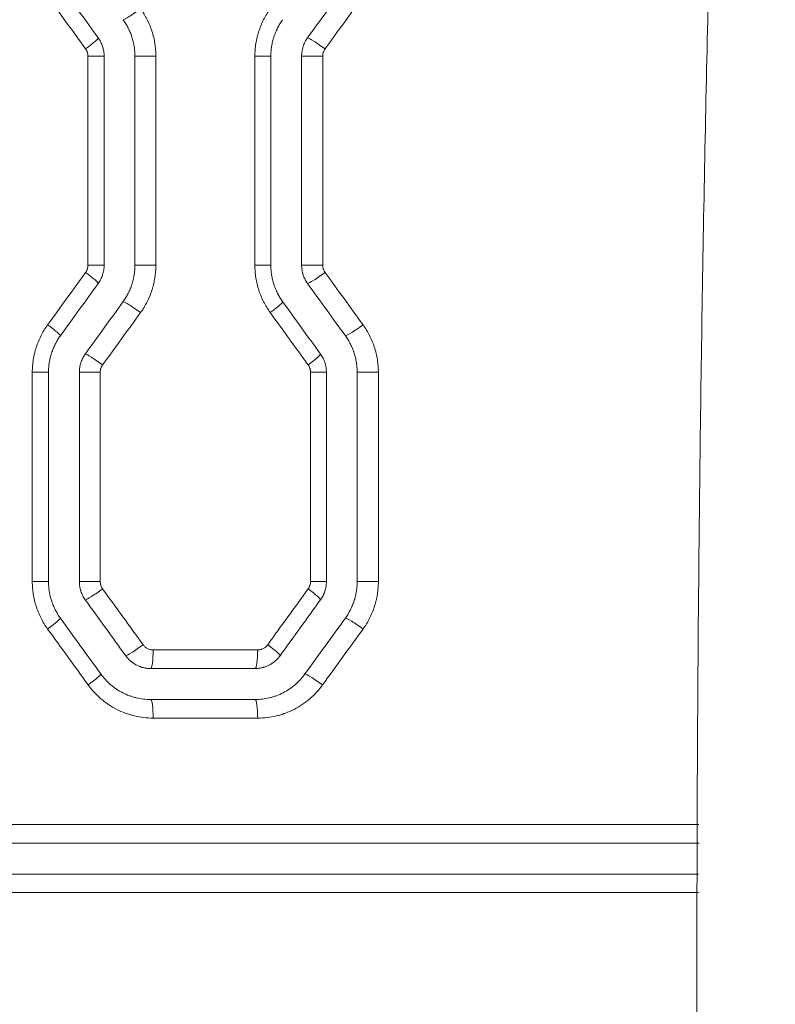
# Model space of a CAD drawing. Header units: millimetres. Extents: x 0 to 594, y 0 to 420.
# Tile 90 of 256: x 182.49 to 188.59, y 321.47 to 329.41. Entities that reach past the tile are written whole.
import ezdxf

# ---------------------------------------------------------------- set-up
doc = ezdxf.new("R2010")
doc.units = ezdxf.units.MM
doc.layers.add('1', color=7, linetype='Continuous', true_color=0xffffff)
doc.styles.add('Arial Unicode MS', font='txt')
doc.dimstyles.get("Standard").update_dxf_attribs({"dimtxt": 0.18, "dimasz": 0.18, "dimexe": 0.18, "dimexo": 0.0625, "dimgap": 0.09, "dimtad": 0, "dimtih": 1, "dimtoh": 1, "dimdec": 4, "dimzin": 0, "dimdsep": 46, "dimtxsty": 'Standard', "dimcen": 0.09, "dimadec": 0, "dimazin": 0, "dimtfac": 1, "dimtdec": 4, "dimtofl": 0, "dimtmove": 0, "dimatfit": 3, "dimfxl": 0, "dimtolj": 1, "dimtzin": 0, "dimarcsym": 0})

# ---------------------------------------------------------------- blocks, each defined once
blk = doc.blocks.new('_U7')
at = {"layer": '1', "color": 18, "lineweight": 13}
for p, q in [((142.2461, 334.5207), (158.2372, 334.5207)), ((156.2372, 334.5207), (156.2372, 246.0979)), ((142.2461, 295.1279), (158.2372, 295.1279)), ((156.2372, 246.0979), (161.2372, 246.0979))]:
    blk.add_line(p, q, dxfattribs=at)
at = {"layer": '1', "color": 18}
for points in [[(156.2372, 334.5207), (157.175, 331.0207), (155.2994, 331.0207)], [(156.2372, 295.1279), (155.2994, 298.6279), (157.175, 298.6279)]]:
    blk.add_solid(points, dxfattribs=at)
at = {"layer": '1', "color": 18, "linetype": 'Continuous', "lineweight": 13, "char_height": 2.5, "attachment_point": 7, "line_spacing_factor": 1.047437, "style": 'Arial Unicode MS'}
for s, insert in [('\\fArial Unicode MS|b0|i0;\\W1.0000;0.8', (162.8697, 244.2152)), ('\\fArial Unicode MS|b0|i0;\\W1.0000;CTRS', (169.9747, 244.2152)), ('\\fArial Unicode MS|b0|i0;\\W1.0000;FWD LIFTING POINTS ', (162.8697, 239.1709))]:
    blk.add_mtext(s, dxfattribs=dict(at, insert=insert))

msp = doc.modelspace()

# ---------------------------------------------------------------- linework, layer by layer
at = {"layer": '1', "color": 155, "linetype": 'Continuous', "lineweight": 13}
for p, q in [((183.0418, 329.1175), (183.1724, 329.1175)), ((183.0418, 327.4324), (183.0418, 329.1175)), ((183.5896, 329.1175), (183.4208, 329.1175)), ((183.5896, 329.1175), (183.5896, 327.4324)), ((184.388, 329.1175), (184.5168, 329.1175)), ((184.388, 327.4324), (184.388, 329.1175)), ((184.9354, 329.1175), (184.765, 329.1175)), ((184.9354, 329.1175), (184.9354, 327.4324)), ((183.0418, 327.4324), (183.1724, 327.4324)), ((183.5896, 327.4324), (183.4208, 327.4324)), ((184.388, 327.4324), (184.5168, 327.4324)), ((184.9354, 327.4324), (184.765, 327.4324)), ((182.5929, 326.5693), (182.7241, 326.5693)), ((182.5929, 324.8818), (182.5929, 326.5693)), ((183.1408, 326.5693), (182.9726, 326.5693)), ((183.1408, 326.5693), (183.1408, 324.8818)), ((184.8366, 326.5693), (184.9648, 326.5693)), ((184.8366, 324.8818), (184.8366, 326.5693)), ((185.3839, 326.5693), (185.213, 326.5693)), ((185.3839, 326.5693), (185.3839, 324.8818)), ((182.5929, 324.8818), (182.7241, 324.8818)), ((183.1408, 324.8818), (182.9726, 324.8818)), ((184.8366, 324.8818), (184.9648, 324.8818)), ((185.3839, 324.8818), (185.213, 324.8818)), ((183.5678, 324.3312), (184.4106, 324.3312)), ((184.4106, 323.7812), (183.5678, 323.7812)), ((173.2014, 322.9243), (187.9696, 322.9243)), ((187.9649, 322.3743), (173.2014, 322.3743))]:
    msp.add_line(p, q, dxfattribs=at)
at = {"layer": '1', "color": 155, "linetype": 'Continuous', "lineweight": 18}
for p, q in [((183.1724, 327.4324), (183.1724, 329.1175)), ((183.4208, 329.1175), (183.4208, 327.4324)), ((184.5168, 327.4324), (184.5168, 329.1175)), ((184.765, 329.1175), (184.765, 327.4324)), ((182.7241, 324.8818), (182.7241, 326.5693)), ((182.9726, 326.5693), (182.9726, 324.8818)), ((184.9648, 324.8818), (184.9648, 326.5693)), ((185.213, 326.5693), (185.213, 324.8818)), ((183.5476, 324.1812), (184.3893, 324.1812)), ((184.3893, 323.9312), (183.5476, 323.9312)), ((187.9698, 322.7743), (173.1955, 322.7743)), ((173.1955, 322.5243), (187.9646, 322.5243))]:
    msp.add_line(p, q, dxfattribs=at)
for centre, major_axis, ratio, start_param, end_param in [((168.5162, 343.9688), (111.2529, -153.1359), 0.016879, 1.462372, 1.465142), ((169.0818, 312.7584), (-108.6412, -149.568), 0.016499, 1.693355, 1.696195), ((169.9452, 314.0138), (-105.5256, -145.3068), 0.016041, 1.670984, 1.673901), ((168.8392, 344.0468), (109.4851, -150.7201), 0.01662, 1.444474, 1.447293), ((168.4115, 312.0016), (-111.1507, -152.9959), 0.016863, 1.679365, 1.682138), ((168.5817, 343.8506), (110.8155, -152.5361), 0.016812, 1.446024, 1.448809), ((169.2589, 338.5927), (107.8602, -148.4996), 0.016383, 1.462401, 1.465449), ((169.6298, 308.6966), (-107.0951, -147.4564), 0.016275, 1.688516, 1.69159), ((168.6531, 338.7328), (110.7161, -152.4026), 0.0168, 1.462683, 1.465652), ((169.5079, 308.1079), (-107.141, -147.5195), 0.016282, 1.691488, 1.694561)]:
    msp.add_ellipse(centre, major_axis=major_axis, ratio=ratio, start_param=start_param, end_param=end_param, dxfattribs=at)
at = {"layer": '1', "color": 155, "linetype": 'Continuous', "lineweight": 13}
for centre, major_axis, ratio, start_param, end_param in [((169.1746, 343.0991), (108.3152, -148.9184), 0.016435, 1.46522, 1.468067), ((183.4458, 329.4998), (0.1215, 0.0879), 0.078528, 3.24926, 4.820504), ((183.0034, 329.1763), (-0.1215, -0.0879), 0.076129, 1.675606, 3.169913), ((184.9323, 329.1759), (0.1215, -0.0879), 0.086623, 1.451578, 3.022821), ((169.0057, 313.2819), (-108.9935, -149.8443), 0.016534, 1.674167, 1.676997), ((183.0034, 327.3736), (-0.1215, 0.0879), 0.076129, 3.113272, 4.607579), ((184.9323, 327.374), (0.1215, 0.0879), 0.086623, 3.260364, 4.831607), ((183.4458, 327.0501), (0.1215, -0.0879), 0.078528, 1.462682, 3.033925), ((184.4904, 327.0503), (-0.1215, -0.0879), 0.084221, 1.686707, 3.169931), ((168.9098, 343.2926), (109.3844, -150.378), 0.016591, 1.447691, 1.450516), ((182.6978, 326.9514), (-0.1215, 0.0879), 0.074469, 3.113276, 4.609858), ((185.2376, 326.9518), (0.1216, 0.0879), 0.088289, 3.262647, 4.83389), ((183.1403, 326.6279), (0.1215, -0.0879), 0.076868, 1.464961, 3.036205), ((184.7958, 326.6281), (-0.1215, -0.0879), 0.085885, 1.688989, 3.169935), ((183.1403, 324.8233), (0.1215, 0.0879), 0.076868, 3.24698, 4.818224), ((168.5744, 307.8087), (-110.5703, -151.9947), 0.016762, 1.692174, 1.695157), ((184.7958, 324.823), (-0.1215, 0.0879), 0.085885, 3.11325, 4.594196), ((182.6978, 324.4997), (-0.1215, -0.0879), 0.074469, 1.673327, 3.169909), ((185.2376, 324.4994), (0.1216, -0.0879), 0.088289, 1.449295, 3.020538), ((169.0349, 338.1405), (108.8727, -149.6794), 0.016516, 1.464507, 1.46753), ((183.4663, 324.3727), (0.1215, 0.0879), 0.07864, 3.249413, 4.820657), ((183.5476, 324.3312), (0, 0.15), 0.134116, 3.141593, 4.712389), ((184.3893, 324.3312), (0, 0.15), 0.141811, 3.141593, 4.712389), ((184.4699, 324.3724), (-0.1215, 0.0879), 0.084109, 3.113254, 4.596632), ((183.0239, 324.0491), (-0.1215, -0.0879), 0.076241, 1.675759, 3.169913), ((184.9118, 324.0488), (0.1215, -0.0879), 0.086511, 1.451731, 3.022975), ((183.5476, 323.7812), (0, -0.15), 0.134116, 1.570796, 3.141593), ((184.3893, 323.7812), (0, -0.15), 0.141811, 1.570796, 3.141593)]:
    msp.add_ellipse(centre, major_axis=major_axis, ratio=ratio, start_param=start_param, end_param=end_param, dxfattribs=at)
at = {"layer": '1', "color": 155, "linetype": 'Continuous', "lineweight": 18}
for points, knots in [([(188.6072, 342.1155), (188.5781, 341.6923), (188.5502, 341.2691), (188.4966, 340.4225), (188.4709, 339.9991), (188.4339, 339.3639), (188.4219, 339.1522), (188.3983, 338.7287), (188.3867, 338.5169), (188.3529, 337.8816), (188.3313, 337.458), (188.2902, 336.6108), (188.2706, 336.1871), (188.2333, 335.3398), (188.1979, 334.4924), (188.1662, 333.645), (188.1363, 332.7975), (188.1222, 332.3737), (188.0826, 331.1023), (188.0596, 330.2546), (188.0205, 328.559), (188.0043, 327.7111), (187.9784, 326.0152), (187.9688, 325.1671), (187.956, 323.4708), (187.9528, 322.6226), (187.9528, 320.926), (187.956, 320.0777), (187.9656, 318.8053), (187.9696, 318.3812), (187.9769, 317.745), (187.9795, 317.5329), (187.9851, 317.1088), (187.9881, 316.8968), (188.0043, 315.8366), (188.0205, 314.9885), (188.0597, 313.2928), (188.0826, 312.445), (188.1222, 311.1736), (188.1363, 310.7498), (188.1662, 309.9023), (188.198, 309.0549), (188.2511, 307.784), (188.2902, 306.9369), (188.3314, 306.0899), (188.3529, 305.6664), (188.3868, 305.0312), (188.3983, 304.8195), (188.4219, 304.3961), (188.4339, 304.1844), (188.4709, 303.5494), (188.4966, 303.1261), (188.5502, 302.2795), (188.5781, 301.8563), (188.6072, 301.4331)], [0, 0, 0, 0, 0.03125, 0.03125, 0.0625, 0.0625, 0.078125, 0.078125, 0.09375, 0.09375, 0.125, 0.125, 0.15625, 0.15625, 0.1875, 0.21875, 0.21875, 0.25, 0.25, 0.3125, 0.3125, 0.375, 0.375, 0.4375, 0.4375, 0.5, 0.5, 0.5625, 0.5625, 0.59375, 0.59375, 0.609375, 0.609375, 0.625, 0.625, 0.6875, 0.6875, 0.75, 0.75, 0.78125, 0.78125, 0.8125, 0.84375, 0.875, 0.875, 0.90625, 0.90625, 0.921875, 0.921875, 0.9375, 0.9375, 0.96875, 0.96875, 1, 1, 1, 1]), ([(183.3257, 329.4114), (183.3334, 329.4007), (183.3407, 329.3898), (183.3543, 329.3675), (183.367, 329.3447), (183.3779, 329.321), (183.3854, 329.3028), (183.3878, 329.2967), (183.3912, 329.2874), (183.3923, 329.2843), (183.3944, 329.2781), (183.3955, 329.2749), (183.4005, 329.2593), (183.404, 329.2467), (183.4101, 329.2213), (183.4152, 329.1958), (183.4182, 329.1699), (183.4203, 329.1438), (183.4208, 329.1307), (183.4208, 329.1175)], [0, 0, 0, 0, 0.125, 0.125, 0.25, 0.375, 0.375, 0.4375, 0.4375, 0.46875, 0.46875, 0.5, 0.5, 0.625, 0.625, 0.75, 0.875, 0.875, 1, 1, 1, 1]), ([(184.6117, 329.4114), (184.604, 329.4007), (184.5967, 329.3898), (184.5832, 329.3676), (184.5705, 329.3449), (184.5597, 329.3212), (184.5497, 329.2972), (184.5452, 329.2849), (184.5401, 329.2692), (184.5392, 329.2661), (184.5372, 329.2598), (184.5363, 329.2566), (184.5337, 329.2471), (184.532, 329.2407), (184.5274, 329.2216), (184.5223, 329.1959), (184.5193, 329.17), (184.5172, 329.1438), (184.5167, 329.1307), (184.5167, 329.1175)], [0, 0, 0, 0, 0.125, 0.125, 0.25, 0.375, 0.375, 0.5, 0.5, 0.53125, 0.53125, 0.5625, 0.5625, 0.625, 0.625, 0.75, 0.875, 0.875, 1, 1, 1, 1]), ([(183.1246, 329.2644), (183.1324, 329.2538), (183.1392, 329.2426), (183.151, 329.2194), (183.156, 329.2074), (183.1611, 329.1917), (183.162, 329.1886), (183.1638, 329.1822), (183.1646, 329.1791), (183.1669, 329.1695), (183.1682, 329.1631), (183.1713, 329.1437), (183.1723, 329.1307), (183.1723, 329.1175)], [0, 0, 0, 0, 0.25, 0.25, 0.5, 0.5, 0.5625, 0.5625, 0.625, 0.625, 0.75, 0.75, 1, 1, 1, 1]), ([(184.8125, 329.2644), (184.8048, 329.2538), (184.798, 329.2426), (184.7892, 329.2252), (184.7865, 329.2192), (184.7827, 329.2101), (184.7815, 329.2071), (184.7793, 329.2009), (184.7782, 329.1978), (184.7731, 329.1821), (184.7701, 329.1695), (184.7661, 329.1437), (184.765, 329.1307), (184.765, 329.1175)], [0, 0, 0, 0, 0.25, 0.25, 0.375, 0.375, 0.4375, 0.4375, 0.5, 0.5, 0.75, 0.75, 1, 1, 1, 1]), ([(183.1723, 327.4324), (183.1723, 327.4192), (183.1713, 327.4062), (183.1672, 327.3805), (183.1642, 327.3678), (183.1591, 327.3521), (183.158, 327.349), (183.1558, 327.3428), (183.1546, 327.3398), (183.1508, 327.3307), (183.1481, 327.3248), (183.1392, 327.3073), (183.1324, 327.2961), (183.1246, 327.2855)], [0, 0, 0, 0, 0.25, 0.25, 0.5, 0.5, 0.5625, 0.5625, 0.625, 0.625, 0.75, 0.75, 1, 1, 1, 1]), ([(183.4208, 327.4324), (183.4208, 327.4192), (183.4203, 327.4061), (183.4182, 327.38), (183.4151, 327.354), (183.4101, 327.3283), (183.4055, 327.3092), (183.4038, 327.3028), (183.4011, 327.2933), (183.4002, 327.2902), (183.3983, 327.2839), (183.3973, 327.2807), (183.3923, 327.2651), (183.3877, 327.2528), (183.3778, 327.2287), (183.3669, 327.2051), (183.3542, 327.1824), (183.3407, 327.1601), (183.3334, 327.1492), (183.3257, 327.1385)], [0, 0, 0, 0, 0.125, 0.125, 0.25, 0.375, 0.375, 0.4375, 0.4375, 0.46875, 0.46875, 0.5, 0.5, 0.625, 0.625, 0.75, 0.875, 0.875, 1, 1, 1, 1]), ([(184.5167, 327.4324), (184.5167, 327.4192), (184.5172, 327.4061), (184.5193, 327.38), (184.5223, 327.3541), (184.5274, 327.3285), (184.5334, 327.3031), (184.537, 327.2905), (184.542, 327.2749), (184.543, 327.2718), (184.5452, 327.2655), (184.5463, 327.2624), (184.5497, 327.2531), (184.5521, 327.247), (184.5596, 327.2289), (184.5705, 327.2051), (184.5895, 327.171), (184.604, 327.1492), (184.6117, 327.1385)], [0, 0, 0, 0, 0.125, 0.125, 0.25, 0.375, 0.375, 0.5, 0.5, 0.53125, 0.53125, 0.5625, 0.5625, 0.625, 0.625, 0.75, 0.875, 1, 1, 1, 1]), ([(184.765, 327.4324), (184.765, 327.4192), (184.7661, 327.4061), (184.7691, 327.3868), (184.7704, 327.3804), (184.7727, 327.3708), (184.7735, 327.3676), (184.7753, 327.3613), (184.7762, 327.3581), (184.7813, 327.3425), (184.7863, 327.3304), (184.7981, 327.3073), (184.8048, 327.2961), (184.8125, 327.2855)], [0, 0, 0, 0, 0.25, 0.25, 0.375, 0.375, 0.4375, 0.4375, 0.5, 0.5, 0.75, 0.75, 1, 1, 1, 1]), ([(182.8191, 326.8632), (182.8114, 326.8526), (182.8041, 326.8417), (182.7905, 326.8194), (182.7779, 326.7967), (182.767, 326.7731), (182.7571, 326.749), (182.7525, 326.7367), (182.7475, 326.7211), (182.7465, 326.7179), (182.7446, 326.7116), (182.7437, 326.7084), (182.741, 326.6989), (182.7393, 326.6926), (182.7348, 326.6734), (182.7297, 326.6478), (182.7266, 326.6218), (182.7245, 326.5957), (182.724, 326.5826), (182.724, 326.5693)], [0, 0, 0, 0, 0.125, 0.125, 0.25, 0.375, 0.375, 0.5, 0.5, 0.53125, 0.53125, 0.5625, 0.5625, 0.625, 0.625, 0.75, 0.875, 0.875, 1, 1, 1, 1]), ([(185.1179, 326.8632), (185.1256, 326.8526), (185.1329, 326.8417), (185.1465, 326.8194), (185.1592, 326.7966), (185.1701, 326.7728), (185.1776, 326.7547), (185.1799, 326.7486), (185.1833, 326.7393), (185.1844, 326.7362), (185.1866, 326.73), (185.1876, 326.7268), (185.1927, 326.7112), (185.1962, 326.6986), (185.2023, 326.6732), (185.2073, 326.6476), (185.2104, 326.6218), (185.2124, 326.5957), (185.213, 326.5826), (185.213, 326.5693)], [0, 0, 0, 0, 0.125, 0.125, 0.25, 0.375, 0.375, 0.4375, 0.4375, 0.46875, 0.46875, 0.5, 0.5, 0.625, 0.625, 0.75, 0.875, 0.875, 1, 1, 1, 1]), ([(183.0201, 326.7163), (183.0124, 326.7056), (183.0056, 326.6945), (182.9968, 326.677), (182.994, 326.6711), (182.9903, 326.662), (182.9891, 326.6589), (182.9868, 326.6528), (182.9857, 326.6496), (182.9807, 326.634), (182.9777, 326.6213), (182.9736, 326.5956), (182.9726, 326.5826), (182.9726, 326.5693)], [0, 0, 0, 0, 0.25, 0.25, 0.375, 0.375, 0.4375, 0.4375, 0.5, 0.5, 0.75, 0.75, 1, 1, 1, 1]), ([(184.9171, 326.7163), (184.9248, 326.7056), (184.9316, 326.6945), (184.9434, 326.6713), (184.9484, 326.6592), (184.9535, 326.6436), (184.9544, 326.6404), (184.9562, 326.6341), (184.957, 326.6309), (184.9593, 326.6214), (184.9606, 326.6149), (184.9637, 326.5956), (184.9647, 326.5825), (184.9647, 326.5693)], [0, 0, 0, 0, 0.25, 0.25, 0.5, 0.5, 0.5625, 0.5625, 0.625, 0.625, 0.75, 0.75, 1, 1, 1, 1]), ([(182.724, 324.8818), (182.724, 324.8686), (182.7245, 324.8555), (182.7266, 324.8294), (182.7297, 324.8035), (182.7347, 324.7779), (182.7408, 324.7526), (182.7443, 324.74), (182.7493, 324.7243), (182.7504, 324.7212), (182.7525, 324.715), (182.7536, 324.7119), (182.757, 324.7026), (182.7594, 324.6965), (182.7669, 324.6783), (182.7778, 324.6546), (182.7969, 324.6204), (182.8114, 324.5986), (182.8191, 324.5879)], [0, 0, 0, 0, 0.125, 0.125, 0.25, 0.375, 0.375, 0.5, 0.5, 0.53125, 0.53125, 0.5625, 0.5625, 0.625, 0.625, 0.75, 0.875, 1, 1, 1, 1]), ([(182.9726, 324.8818), (182.9726, 324.8686), (182.9736, 324.8555), (182.9767, 324.8362), (182.9779, 324.8298), (182.9802, 324.8202), (182.9811, 324.817), (182.9828, 324.8107), (182.9838, 324.8075), (182.9889, 324.7919), (182.9939, 324.7798), (183.0056, 324.7567), (183.0124, 324.7455), (183.0201, 324.7349)], [0, 0, 0, 0, 0.25, 0.25, 0.375, 0.375, 0.4375, 0.4375, 0.5, 0.5, 0.75, 0.75, 1, 1, 1, 1]), ([(184.9647, 324.8818), (184.9647, 324.8686), (184.9637, 324.8556), (184.9596, 324.8299), (184.9566, 324.8172), (184.9515, 324.8015), (184.9504, 324.7984), (184.9482, 324.7922), (184.947, 324.7892), (184.9432, 324.7801), (184.9405, 324.7742), (184.9316, 324.7567), (184.9248, 324.7455), (184.9171, 324.7349)], [0, 0, 0, 0, 0.25, 0.25, 0.5, 0.5, 0.5625, 0.5625, 0.625, 0.625, 0.75, 0.75, 1, 1, 1, 1]), ([(185.213, 324.8818), (185.213, 324.8686), (185.2124, 324.8555), (185.2104, 324.8293), (185.2073, 324.8034), (185.2022, 324.7777), (185.1977, 324.7586), (185.196, 324.7522), (185.1933, 324.7427), (185.1924, 324.7396), (185.1905, 324.7332), (185.1895, 324.7301), (185.1844, 324.7145), (185.1799, 324.7022), (185.17, 324.6781), (185.1591, 324.6545), (185.1464, 324.6317), (185.1329, 324.6095), (185.1256, 324.5986), (185.1179, 324.5879)], [0, 0, 0, 0, 0.125, 0.125, 0.25, 0.375, 0.375, 0.4375, 0.4375, 0.46875, 0.46875, 0.5, 0.5, 0.625, 0.625, 0.75, 0.875, 0.875, 1, 1, 1, 1]), ([(183.3462, 324.2843), (183.352, 324.2762), (183.3645, 324.261), (183.3786, 324.2474), (183.388, 324.2394), (183.3899, 324.2378), (183.3937, 324.2347), (183.3957, 324.2332), (183.4015, 324.2287), (183.4055, 324.2259), (183.4177, 324.2177), (183.4261, 324.2128), (183.4434, 324.2039), (183.4524, 324.2), (183.4639, 324.1957), (183.4663, 324.1949), (183.4709, 324.1934), (183.4732, 324.1926), (183.4803, 324.1905), (183.485, 324.1892), (183.4992, 324.1858), (183.5087, 324.1841), (183.5281, 324.1818), (183.5378, 324.1812), (183.5476, 324.1812)], [0, 0, 0, 0, 0.125, 0.25, 0.25, 0.28125, 0.28125, 0.3125, 0.3125, 0.375, 0.375, 0.5, 0.5, 0.625, 0.625, 0.65625, 0.65625, 0.6875, 0.6875, 0.75, 0.75, 0.875, 0.875, 1, 1, 1, 1]), ([(184.5911, 324.2843), (184.5853, 324.2762), (184.5791, 324.2687), (184.5659, 324.2543), (184.5588, 324.2475), (184.5477, 324.238), (184.542, 324.2334), (184.536, 324.229), (184.532, 324.2261), (184.53, 324.2247), (184.5197, 324.2179), (184.5113, 324.2129), (184.4939, 324.204), (184.485, 324.2001), (184.4713, 324.195), (184.4666, 324.1935), (184.4596, 324.1913), (184.4572, 324.1906), (184.4524, 324.1893), (184.45, 324.1887), (184.4381, 324.1858), (184.4284, 324.1841), (184.409, 324.1818), (184.3992, 324.1812), (184.3893, 324.1812)], [0, 0, 0, 0, 0.125, 0.125, 0.25, 0.25, 0.3125, 0.34375, 0.34375, 0.375, 0.375, 0.5, 0.5, 0.625, 0.625, 0.6875, 0.6875, 0.71875, 0.71875, 0.75, 0.75, 0.875, 0.875, 1, 1, 1, 1]), ([(183.1452, 324.1373), (183.1568, 324.1212), (183.1692, 324.106), (183.1957, 324.0773), (183.2098, 324.0637), (183.232, 324.0446), (183.2434, 324.0354), (183.2553, 324.0266), (183.2633, 324.0209), (183.2674, 324.0181), (183.2878, 324.0044), (183.3047, 323.9945), (183.3393, 323.9767), (183.3571, 323.9689), (183.3845, 323.9588), (183.3937, 323.9556), (183.4078, 323.9513), (183.4125, 323.95), (183.422, 323.9474), (183.4268, 323.9462), (183.4506, 323.9404), (183.4698, 323.937), (183.5085, 323.9324), (183.528, 323.9312), (183.5476, 323.9312)], [0, 0, 0, 0, 0.125, 0.125, 0.25, 0.25, 0.3125, 0.34375, 0.34375, 0.375, 0.375, 0.5, 0.5, 0.625, 0.625, 0.6875, 0.6875, 0.71875, 0.71875, 0.75, 0.75, 0.875, 0.875, 1, 1, 1, 1]), ([(184.792, 324.1373), (184.7804, 324.1213), (184.7679, 324.106), (184.7413, 324.0772), (184.7272, 324.0635), (184.7085, 324.0475), (184.7047, 324.0443), (184.697, 324.0381), (184.6931, 324.0351), (184.6814, 324.0262), (184.6734, 324.0205), (184.6491, 324.0042), (184.6323, 323.9944), (184.5976, 323.9767), (184.5797, 323.9688), (184.5567, 323.9603), (184.552, 323.9586), (184.5427, 323.9555), (184.5381, 323.954), (184.524, 323.9498), (184.5146, 323.9472), (184.4862, 323.9404), (184.4671, 323.937), (184.4285, 323.9324), (184.409, 323.9312), (184.3893, 323.9312)], [0, 0, 0, 0, 0.125, 0.125, 0.25, 0.25, 0.28125, 0.28125, 0.3125, 0.3125, 0.375, 0.375, 0.5, 0.5, 0.625, 0.625, 0.65625, 0.65625, 0.6875, 0.6875, 0.75, 0.75, 0.875, 0.875, 1, 1, 1, 1])]:
    msp.add_open_spline(points, degree=3, knots=knots, dxfattribs=at)
at = {"layer": '1', "color": 155, "linetype": 'Continuous', "lineweight": 13}
for points in [[(185.2601, 329.5981), (185.1582, 329.4574), (185.0563, 329.3166), (184.9544, 329.1759)], [(184.9544, 327.374), (185.0563, 327.2332), (185.1582, 327.0925), (185.2601, 326.9518)], [(183.4657, 327.0501), (183.3638, 326.9093), (183.2618, 326.7686), (183.1598, 326.6279)], [(183.1598, 324.8233), (183.2687, 324.6731), (183.3775, 324.5229), (183.4863, 324.3727)], [(185.2601, 324.4994), (185.1513, 324.3492), (185.0426, 324.199), (184.9338, 324.0488)]]:
    msp.add_open_spline(points, degree=3, dxfattribs=at)
for points, knots in [([(183.4657, 329.4998), (183.4758, 329.486), (183.4852, 329.4718), (183.503, 329.4427), (183.5195, 329.4131), (183.5337, 329.3822), (183.5435, 329.3585), (183.5466, 329.3506), (183.551, 329.3385), (183.5525, 329.3345), (183.5553, 329.3264), (183.5566, 329.3223), (183.5632, 329.302), (183.5678, 329.2856), (183.5757, 329.2526), (183.5822, 329.2194), (183.5862, 329.1857), (183.5882, 329.1603), (183.589, 329.1475), (183.5894, 329.1347), (183.5895, 329.1261), (183.5896, 329.1218), (183.5896, 329.1175)], [0, 0, 0, 0, 0.125, 0.125, 0.25, 0.375, 0.375, 0.4375, 0.4375, 0.46875, 0.46875, 0.5, 0.5, 0.625, 0.625, 0.75, 0.875, 0.875, 0.9375, 0.96875, 0.96875, 1, 1, 1, 1]), ([(184.388, 329.1175), (184.388, 329.1347), (184.3887, 329.1517), (184.3914, 329.1857), (184.3954, 329.2195), (184.402, 329.2528), (184.408, 329.2777), (184.4101, 329.286), (184.4136, 329.2983), (184.4148, 329.3024), (184.4173, 329.3106), (184.4186, 329.3147), (184.4252, 329.3351), (184.4311, 329.351), (184.444, 329.3823), (184.4582, 329.413), (184.4746, 329.4426), (184.4923, 329.4715), (184.5018, 329.4857), (184.5118, 329.4995)], [0, 0, 0, 0, 0.125, 0.125, 0.25, 0.375, 0.375, 0.4375, 0.4375, 0.46875, 0.46875, 0.5, 0.5, 0.625, 0.625, 0.75, 0.875, 0.875, 1, 1, 1, 1]), ([(183.0418, 329.1175), (183.0418, 329.1228), (183.0414, 329.128), (183.0401, 329.1357), (183.0394, 329.1396), (183.0384, 329.1434), (183.0377, 329.1459), (183.0373, 329.1472), (183.0353, 329.1535), (183.0313, 329.1631), (183.0258, 329.172), (183.0227, 329.1763)], [0, 0, 0, 0, 0.25, 0.25, 0.375, 0.4375, 0.4375, 0.5, 0.5, 0.75, 1, 1, 1, 1]), ([(184.9544, 329.1759), (184.9513, 329.1717), (184.9459, 329.1628), (184.9419, 329.1533), (184.9399, 329.147), (184.9395, 329.1458), (184.9388, 329.1433), (184.9385, 329.142), (184.9375, 329.1382), (184.937, 329.1356), (184.9358, 329.1279), (184.9354, 329.1227), (184.9354, 329.1175)], [0, 0, 0, 0, 0.25, 0.5, 0.5, 0.5625, 0.5625, 0.625, 0.625, 0.75, 0.75, 1, 1, 1, 1]), ([(183.0227, 327.3736), (183.0258, 327.3779), (183.0285, 327.3824), (183.0321, 327.3893), (183.0337, 327.3929), (183.0352, 327.3966), (183.0361, 327.399), (183.0365, 327.4003), (183.0385, 327.4065), (183.0397, 327.4116), (183.0414, 327.4219), (183.0418, 327.4271), (183.0418, 327.4324)], [0, 0, 0, 0, 0.25, 0.25, 0.375, 0.4375, 0.4375, 0.5, 0.5, 0.75, 0.75, 1, 1, 1, 1]), ([(183.5896, 327.4324), (183.5896, 327.4152), (183.5889, 327.3981), (183.5862, 327.3642), (183.5822, 327.3304), (183.5756, 327.2971), (183.5697, 327.2722), (183.5664, 327.2598), (183.5628, 327.2475), (183.5604, 327.2392), (183.5591, 327.2351), (183.5525, 327.2148), (183.5466, 327.1988), (183.5336, 327.1674), (183.5194, 327.1367), (183.5029, 327.1071), (183.4852, 327.0781), (183.4758, 327.0639), (183.4657, 327.0501)], [0, 0, 0, 0, 0.125, 0.125, 0.25, 0.375, 0.375, 0.4375, 0.46875, 0.46875, 0.5, 0.5, 0.625, 0.625, 0.75, 0.875, 0.875, 1, 1, 1, 1]), ([(184.5118, 327.0503), (184.5018, 327.0642), (184.4923, 327.0784), (184.4746, 327.1074), (184.4581, 327.137), (184.4439, 327.1679), (184.4341, 327.1915), (184.431, 327.1994), (184.4266, 327.2115), (184.4252, 327.2155), (184.4224, 327.2236), (184.421, 327.2277), (184.4144, 327.248), (184.4098, 327.2644), (184.4019, 327.2974), (184.3954, 327.3306), (184.3914, 327.3643), (184.3887, 327.3982), (184.388, 327.4152), (184.388, 327.4324)], [0, 0, 0, 0, 0.125, 0.125, 0.25, 0.375, 0.375, 0.4375, 0.4375, 0.46875, 0.46875, 0.5, 0.5, 0.625, 0.625, 0.75, 0.875, 0.875, 1, 1, 1, 1]), ([(184.9354, 327.4324), (184.9354, 327.4272), (184.9358, 327.4219), (184.937, 327.4142), (184.9376, 327.4117), (184.9385, 327.4078), (184.9388, 327.4066), (184.9395, 327.4041), (184.9399, 327.4028), (184.9419, 327.3966), (184.9439, 327.3919), (184.9474, 327.385), (184.9493, 327.3816), (184.9514, 327.3783), (184.9528, 327.3761), (184.9536, 327.375), (184.9544, 327.374)], [0, 0, 0, 0, 0.25, 0.25, 0.375, 0.375, 0.4375, 0.4375, 0.5, 0.5, 0.75, 0.75, 0.875, 0.9375, 0.9375, 1, 1, 1, 1]), ([(182.5929, 326.5693), (182.5929, 326.5865), (182.5936, 326.6036), (182.5963, 326.6375), (182.6003, 326.6713), (182.6069, 326.7047), (182.6128, 326.7295), (182.615, 326.7378), (182.6185, 326.7501), (182.6197, 326.7543), (182.6222, 326.7625), (182.6235, 326.7666), (182.6301, 326.7869), (182.6359, 326.8028), (182.6489, 326.8342), (182.6631, 326.8649), (182.6796, 326.8944), (182.6972, 326.9234), (182.7067, 326.9375), (182.7167, 326.9514)], [0, 0, 0, 0, 0.125, 0.125, 0.25, 0.375, 0.375, 0.4375, 0.4375, 0.46875, 0.46875, 0.5, 0.5, 0.625, 0.625, 0.75, 0.875, 0.875, 1, 1, 1, 1]), ([(185.2601, 326.9518), (185.2701, 326.9379), (185.2796, 326.9237), (185.2973, 326.8947), (185.3138, 326.8651), (185.328, 326.8342), (185.3378, 326.8105), (185.3409, 326.8025), (185.3453, 326.7905), (185.3468, 326.7864), (185.3495, 326.7783), (185.3509, 326.7743), (185.3575, 326.7539), (185.3621, 326.7375), (185.3699, 326.7045), (185.3765, 326.6713), (185.3805, 326.6376), (185.3825, 326.6121), (185.3833, 326.5994), (185.3837, 326.5865), (185.3838, 326.5779), (185.3839, 326.5736), (185.3839, 326.5693)], [0, 0, 0, 0, 0.125, 0.125, 0.25, 0.375, 0.375, 0.4375, 0.4375, 0.46875, 0.46875, 0.5, 0.5, 0.625, 0.625, 0.75, 0.875, 0.875, 0.9375, 0.96875, 0.96875, 1, 1, 1, 1]), ([(183.1598, 326.6279), (183.1568, 326.6236), (183.1513, 326.6147), (183.1474, 326.6052), (183.1453, 326.5989), (183.1449, 326.5977), (183.1442, 326.5951), (183.1439, 326.5939), (183.143, 326.5901), (183.1425, 326.5875), (183.1413, 326.5798), (183.1408, 326.5746), (183.1408, 326.5693)], [0, 0, 0, 0, 0.25, 0.5, 0.5, 0.5625, 0.5625, 0.625, 0.625, 0.75, 0.75, 1, 1, 1, 1]), ([(184.8366, 326.5693), (184.8366, 326.5746), (184.8362, 326.5799), (184.835, 326.5876), (184.8342, 326.5914), (184.8332, 326.5953), (184.8325, 326.5978), (184.8322, 326.5991), (184.8301, 326.6053), (184.8261, 326.615), (184.8207, 326.6239), (184.8176, 326.6281)], [0, 0, 0, 0, 0.25, 0.25, 0.375, 0.4375, 0.4375, 0.5, 0.5, 0.75, 1, 1, 1, 1]), ([(182.7167, 324.4997), (182.7067, 324.5136), (182.6972, 324.5278), (182.6795, 324.5568), (182.663, 324.5864), (182.6488, 324.6173), (182.639, 324.6409), (182.6359, 324.6489), (182.6315, 324.6609), (182.63, 324.6649), (182.6272, 324.673), (182.6259, 324.6771), (182.6193, 324.6974), (182.6147, 324.7138), (182.6068, 324.7468), (182.6002, 324.78), (182.5962, 324.8137), (182.5936, 324.8476), (182.5929, 324.8646), (182.5929, 324.8818)], [0, 0, 0, 0, 0.125, 0.125, 0.25, 0.375, 0.375, 0.4375, 0.4375, 0.46875, 0.46875, 0.5, 0.5, 0.625, 0.625, 0.75, 0.875, 0.875, 1, 1, 1, 1]), ([(183.1408, 324.8818), (183.1408, 324.8765), (183.1413, 324.8713), (183.1425, 324.8636), (183.143, 324.8611), (183.1439, 324.8572), (183.1443, 324.856), (183.145, 324.8534), (183.1453, 324.8522), (183.1474, 324.846), (183.1493, 324.8412), (183.1529, 324.8343), (183.1548, 324.8309), (183.1569, 324.8276), (183.1583, 324.8254), (183.1591, 324.8243), (183.1598, 324.8233)], [0, 0, 0, 0, 0.25, 0.25, 0.375, 0.375, 0.4375, 0.4375, 0.5, 0.5, 0.75, 0.75, 0.875, 0.9375, 0.9375, 1, 1, 1, 1]), ([(184.8176, 324.823), (184.8207, 324.8273), (184.8234, 324.8318), (184.827, 324.8387), (184.8286, 324.8423), (184.83, 324.846), (184.8309, 324.8484), (184.8314, 324.8497), (184.8334, 324.8559), (184.8346, 324.861), (184.8362, 324.8713), (184.8366, 324.8765), (184.8366, 324.8818)], [0, 0, 0, 0, 0.25, 0.25, 0.375, 0.4375, 0.4375, 0.5, 0.5, 0.75, 0.75, 1, 1, 1, 1]), ([(185.3839, 324.8818), (185.3839, 324.8646), (185.3832, 324.8475), (185.3805, 324.8135), (185.3765, 324.7798), (185.3699, 324.7464), (185.364, 324.7215), (185.3607, 324.7091), (185.3571, 324.6968), (185.3546, 324.6886), (185.3534, 324.6845), (185.3468, 324.6641), (185.3409, 324.6481), (185.3279, 324.6167), (185.3137, 324.586), (185.2972, 324.5564), (185.2796, 324.5274), (185.2701, 324.5132), (185.2601, 324.4994)], [0, 0, 0, 0, 0.125, 0.125, 0.25, 0.375, 0.375, 0.4375, 0.46875, 0.46875, 0.5, 0.5, 0.625, 0.625, 0.75, 0.875, 0.875, 1, 1, 1, 1]), ([(183.4863, 324.3727), (183.4886, 324.3695), (183.4937, 324.3633), (183.4994, 324.3578), (183.5032, 324.3546), (183.504, 324.3539), (183.5055, 324.3527), (183.5079, 324.3509), (183.5103, 324.3491), (183.5152, 324.3459), (183.522, 324.3419), (183.5293, 324.3387), (183.5368, 324.336), (183.5405, 324.3349), (183.5482, 324.333), (183.552, 324.3324), (183.5598, 324.3314), (183.5638, 324.3312), (183.5678, 324.3312)], [0, 0, 0, 0, 0.125, 0.25, 0.25, 0.28125, 0.28125, 0.3125, 0.375, 0.375, 0.5, 0.625, 0.625, 0.75, 0.75, 0.875, 0.875, 1, 1, 1, 1]), ([(184.4106, 324.3312), (184.4145, 324.3312), (184.4223, 324.3317), (184.43, 324.333), (184.4358, 324.3344), (184.4377, 324.3349), (184.4414, 324.3361), (184.4433, 324.3367), (184.4488, 324.3388), (184.4523, 324.3403), (184.4593, 324.3439), (184.4627, 324.3458), (184.4668, 324.3486), (184.4676, 324.3491), (184.4692, 324.3503), (184.4716, 324.352), (184.4738, 324.3539), (184.4783, 324.3577), (184.4811, 324.3604), (184.4864, 324.3662), (184.4889, 324.3692), (184.4912, 324.3724)], [0, 0, 0, 0, 0.125, 0.25, 0.25, 0.3125, 0.3125, 0.375, 0.375, 0.5, 0.5, 0.625, 0.625, 0.65625, 0.65625, 0.6875, 0.75, 0.75, 0.875, 0.875, 1, 1, 1, 1]), ([(183.5678, 323.7812), (183.5421, 323.7812), (183.5167, 323.7827), (183.4662, 323.7887), (183.4412, 323.7932), (183.4102, 323.8007), (183.404, 323.8023), (183.3947, 323.8048), (183.3916, 323.8057), (183.3855, 323.8074), (183.3824, 323.8083), (183.3671, 323.813), (183.3551, 323.8171), (183.3193, 323.8303), (183.2962, 323.8405), (183.251, 323.8635), (183.2291, 323.8764), (183.2051, 323.8924), (183.2025, 323.8942), (183.1972, 323.8979), (183.1945, 323.8997), (183.1867, 323.9053), (183.1816, 323.9091), (183.1663, 323.9207), (183.1564, 323.9287), (183.1274, 323.9535), (183.1091, 323.9711), (183.0746, 324.0085), (183.0584, 324.0283), (183.0433, 324.0491)], [0, 0, 0, 0, 0.125, 0.125, 0.25, 0.25, 0.28125, 0.28125, 0.296875, 0.296875, 0.3125, 0.3125, 0.375, 0.375, 0.5, 0.5, 0.625, 0.625, 0.640625, 0.640625, 0.65625, 0.65625, 0.6875, 0.6875, 0.75, 0.75, 0.875, 0.875, 1, 1, 1, 1]), ([(184.9338, 324.0488), (184.9187, 324.0279), (184.9025, 324.0082), (184.8679, 323.9707), (184.8496, 323.953), (184.8277, 323.9343), (184.8252, 323.9322), (184.8203, 323.9281), (184.8178, 323.9261), (184.8103, 323.92), (184.8053, 323.9161), (184.79, 323.9045), (184.7797, 323.8971), (184.748, 323.876), (184.7262, 323.8632), (184.6812, 323.8402), (184.658, 323.83), (184.631, 323.8201), (184.628, 323.819), (184.622, 323.8169), (184.6129, 323.8137), (184.6038, 323.8108), (184.5856, 323.8053), (184.5733, 323.802), (184.5365, 323.7931), (184.5116, 323.7887), (184.4615, 323.7827), (184.4362, 323.7812), (184.4106, 323.7812)], [0, 0, 0, 0, 0.125, 0.125, 0.25, 0.25, 0.265625, 0.265625, 0.28125, 0.28125, 0.3125, 0.3125, 0.375, 0.375, 0.5, 0.5, 0.625, 0.625, 0.640625, 0.640625, 0.65625, 0.6875, 0.6875, 0.75, 0.75, 0.875, 0.875, 1, 1, 1, 1])]:
    msp.add_open_spline(points, degree=3, knots=knots, dxfattribs=at)

# ---------------------------------------------------------------- dimensions: what is measured, and where the dimension line sits
at = {"layer": '1', "color": 18, "linetype": 'Continuous', "lineweight": 13}
dim = msp.add_linear_dim(base=(156.2372, 295.1279), p1=(142.2461, 334.5207), p2=(142.2461, 295.1279), angle=90, text=' <> \\fArial Unicode MS|b0|i0;\\C18;{\\H1.00x;\\fArial Unicode MS|b0|i0;CTRS\\fArial Unicode MS|b0|i0;}\\C18;\\P\\fArial Unicode MS|b0|i0;\\C18;{\\H1.00x;\\fArial Unicode MS|b0|i0;FWD LIFTING POINTS \\fArial Unicode MS|b0|i0;}\\C18;', dimstyle='Standard', override={"dimtxt": 2.5, "dimasz": 3.5, "dimexe": 2, "dimexo": 0, "dimgap": 1.5, "dimtih": 1, "dimtoh": 1, "dimdec": 1, "dimlfac": 0.02, "dimzin": 8, "dimdsep": 46, "dimlunit": 2, "dimtxsty": 'Arial Unicode MS', "dimsah": 1, "dimse1": 0, "dimse2": 0, "dimsd1": 0, "dimsd2": 0, "dimclrd": 18, "dimclre": 18, "dimclrt": 18, "dimtol": 0, "dimtm": -0.1, "dimtfac": 1.4, "dimtdec": 2, "dimtofl": 1, "dimtmove": 1, "dimtzin": 8, "dimlwd": 13, "dimlwe": 13}, dxfattribs=at)
dim.commit()
dim.dimension.update_dxf_attribs({"geometry": '_U7', "text_midpoint": (181.2385, 243.592), "dimtype": 160})

doc.saveas('drawing.dxf')
